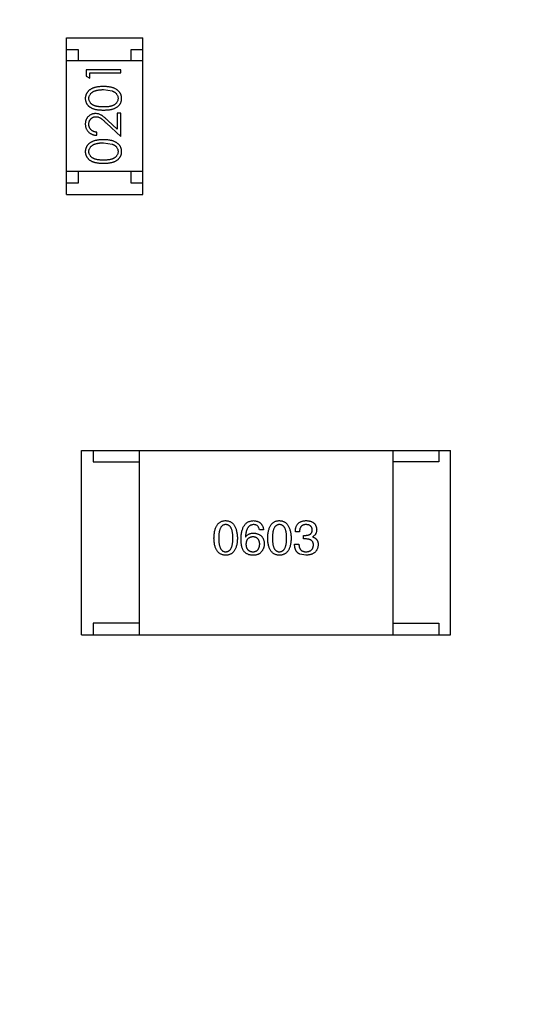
# Model space of a CAD drawing. Header units: millimetres. Extents: x -21 to 173, y -170 to -77.
# Tile 39 of 95: x 137.76 to 139.94, y -151.09 to -146.81. Entities that reach past the tile are written whole.
import ezdxf

# ---------------------------------------------------------------- set-up
doc = ezdxf.new("R2010")
doc.units = ezdxf.units.MM
doc.header["$LTSCALE"] = 1.21
doc.header["$MEASUREMENT"] = 0
doc.header["$PDMODE"] = 3
doc.header["$PDSIZE"] = 0.3125
doc.layers.get('0').update_dxf_attribs({"linetype": 'CONTINUOUS'})
doc.layers.get('DEFPOINTS').update_dxf_attribs({"linetype": 'CONTINUOUS'})
doc.layers.add('Dim', color=3, linetype='CONTINUOUS', lineweight=25)
doc.styles.get("Standard").update_dxf_attribs({"font": 'txt', "width": 0.8})
doc.dimstyles.get("Standard").update_dxf_attribs({"dimtxt": 0.15625, "dimasz": 0.1875, "dimexe": 0.125, "dimexo": 0.0625, "dimgap": 0.09, "dimtad": 0, "dimtih": 1, "dimtoh": 1, "dimzin": 4, "dimdsep": 46, "dimtxsty": 'STANDARD', "dimblk": '_FILLED', "dimblk1": '_FILLED', "dimblk2": '_FILLED', "dimcen": 0.09, "dimazin": 1, "dimtp": 0.01, "dimtm": 0.01, "dimtfac": 1, "dimtofl": 0, "dimtmove": 0, "dimatfit": 3, "dimldrblk": '_FILLED', "dimfxl": 1, "dimtolj": 1, "dimtzin": 4, "dimarcsym": 0})

# ---------------------------------------------------------------- blocks, each defined once
blk = doc.blocks.new('_FILLED')
at = {"color": 0, "linetype": 'ByBlock'}
blk.add_solid([(0, 0), (-1, 0.1667), (-1, -0.1667)], dxfattribs=at)
blk = doc.blocks.new('*D65')
at = {"layer": 'DEFPOINTS', "color": 0}
for p in [(105.5298, -92.6324), (171.1468, -92.6324), (151.3452, -159.3324)]:
    blk.add_point(p, dxfattribs=at)
at = {"layer": 'Dim', "color": 0, "lineweight": -2}
for p, q in [((105.5923, -92.6324), (171.2718, -92.6324)), ((171.1468, -95.1324), (171.1468, -122.059)), ((171.1468, -156.8324), (171.1468, -129.9057)), ((151.4077, -159.3324), (171.2718, -159.3324))]:
    blk.add_line(p, q, dxfattribs=at)
at = {"layer": 'Dim', "color": 0, "lineweight": -2, "xscale": 2.5, "yscale": 2.5, "zscale": 2.5}
for p, rotation in [((171.1468, -92.6324), 90), ((171.1468, -159.3324), 270)]:
    blk.add_blockref('_FILLED', p, dxfattribs=dict(at, rotation=rotation))
at = {"layer": 'Dim', "color": 0, "insert": (171.1468, -125.9824), "char_height": 2.5, "attachment_point": 5, "rotation": 90, "line_spacing_factor": 2.5}
blk.add_mtext('\\A1;66.70', dxfattribs=at)

msp = doc.modelspace()

# ---------------------------------------------------------------- linework, layer by layer
at = {"color": 7, "linetype": 'Continuous'}
for p, q in [((137.9646, -146.8924), (138.2946, -146.8924)), ((137.9646, -147.5724), (137.9646, -146.8924)), ((138.2946, -147.5724), (138.2946, -146.8924)), ((137.9646, -146.9424), (138.0146, -146.9424)), ((138.0146, -146.9424), (138.0146, -146.9924)), ((138.2446, -146.9424), (138.2946, -146.9424)), ((138.2446, -146.9924), (138.2446, -146.9424)), ((138.2946, -146.9924), (137.9646, -146.9924)), ((138.1993, -147.0306), (138.0493, -147.0306)), ((138.0493, -147.0306), (138.0493, -147.0584)), ((138.1993, -147.0441), (138.1993, -147.0306)), ((138.0493, -147.0584), (138.0647, -147.0672)), ((138.0647, -147.0441), (138.1993, -147.0441)), ((138.0647, -147.0672), (138.0647, -147.0441)), ((138.1243, -147.1172), (138.1621, -147.1228)), ((138.1993, -147.2191), (138.184, -147.2191)), ((138.184, -147.2191), (138.184, -147.2889)), ((138.1993, -147.321), (138.1993, -147.2191)), ((138.1373, -147.2628), (138.1993, -147.321)), ((138.184, -147.2889), (138.1439, -147.2514)), ((138.0955, -147.3152), (138.0955, -147.3018)), ((138.1243, -147.3479), (138.1621, -147.3536)), ((138.2946, -147.4724), (137.9646, -147.4724)), ((138.0146, -147.4724), (138.0146, -147.5224)), ((138.2446, -147.5224), (138.2446, -147.4724)), ((138.0146, -147.5224), (137.9646, -147.5224)), ((138.2946, -147.5224), (138.2446, -147.5224)), ((137.9646, -147.5724), (138.2946, -147.5724)), ((138.0297, -148.6822), (139.6297, -148.6822)), ((138.0297, -149.4822), (138.0297, -148.6822)), ((138.0797, -148.6822), (138.0797, -148.7322)), ((138.2797, -148.6822), (138.2797, -149.4822)), ((139.3797, -148.6822), (139.3797, -149.4822)), ((139.5797, -148.6822), (139.5797, -148.7322)), ((139.6297, -149.4822), (139.6297, -148.6822)), ((138.0797, -148.7322), (138.2797, -148.7322)), ((139.5797, -148.7322), (139.3797, -148.7322)), ((138.8189, -149.0264), (138.8008, -149.0264)), ((138.975, -149.0354), (138.957, -149.0354)), ((138.7402, -149.0583), (138.741, -149.0592)), ((138.993, -149.051), (139.0029, -149.051)), ((138.993, -149.0665), (138.993, -149.051)), ((139.002, -149.0665), (138.993, -149.0665)), ((139.0315, -149.0567), (139.0315, -149.0575)), ((138.9537, -149.0895), (138.9725, -149.0895)), ((139.0029, -149.137), (138.9758, -149.1321)), ((138.2797, -149.4322), (138.0797, -149.4322)), ((138.0797, -149.4322), (138.0797, -149.4822)), ((139.3797, -149.4322), (139.5797, -149.4322)), ((139.5797, -149.4322), (139.5797, -149.4822)), ((138.0297, -149.4822), (139.6297, -149.4822))]:
    msp.add_line(p, q, dxfattribs=at)
for points, knots in [([(138.1244, -147.1037), (138.1221, -147.1037), (138.1176, -147.1038), (138.111, -147.1041), (138.1048, -147.1046), (138.099, -147.1054), (138.0935, -147.1063), (138.0884, -147.1075), (138.0836, -147.1089), (138.0792, -147.1105), (138.0751, -147.1123), (138.0713, -147.1142), (138.0677, -147.1163), (138.0644, -147.1186), (138.0614, -147.121), (138.0586, -147.1236), (138.0561, -147.1263), (138.0539, -147.1291), (138.0519, -147.1321), (138.0502, -147.1352), (138.0487, -147.1384), (138.0476, -147.1416), (138.0466, -147.145), (138.046, -147.1484), (138.0456, -147.1519), (138.0455, -147.1543), (138.0455, -147.1555)], [0, 0, 0, 0, 0.065278, 0.127205, 0.186168, 0.241675, 0.294115, 0.343609, 0.390387, 0.434463, 0.476646, 0.517002, 0.555936, 0.593716, 0.630057, 0.665601, 0.700745, 0.734917, 0.768681, 0.802087, 0.834849, 0.867433, 0.900138, 0.932806, 0.966212, 1, 1, 1, 1]), ([(138.0609, -147.155), (138.061, -147.1534), (138.0611, -147.1501), (138.0624, -147.1453), (138.0645, -147.1406), (138.0669, -147.1368), (138.0692, -147.134), (138.0712, -147.1319), (138.0734, -147.13), (138.0759, -147.1282), (138.0786, -147.1265), (138.0815, -147.1249), (138.0847, -147.1235), (138.0881, -147.1222), (138.0918, -147.121), (138.0957, -147.1199), (138.0999, -147.1191), (138.1043, -147.1184), (138.1089, -147.1179), (138.1138, -147.1174), (138.119, -147.1172), (138.1225, -147.1172), (138.1243, -147.1172)], [0, 0, 0, 0, 0.059689, 0.119507, 0.181075, 0.246162, 0.279894, 0.314468, 0.350403, 0.387474, 0.426147, 0.466624, 0.508745, 0.553328, 0.600058, 0.649177, 0.700552, 0.754894, 0.811825, 0.871514, 0.934319, 1, 1, 1, 1]), ([(138.2032, -147.1555), (138.2032, -147.1543), (138.2031, -147.1519), (138.2027, -147.1484), (138.202, -147.145), (138.2011, -147.1416), (138.1999, -147.1384), (138.1985, -147.1352), (138.1967, -147.1321), (138.1947, -147.129), (138.1925, -147.1262), (138.1899, -147.1234), (138.1872, -147.1208), (138.1841, -147.1184), (138.1808, -147.1162), (138.1772, -147.1141), (138.1734, -147.1122), (138.1694, -147.1104), (138.165, -147.1088), (138.1602, -147.1075), (138.1551, -147.1063), (138.1497, -147.1053), (138.1439, -147.1046), (138.1377, -147.1041), (138.1312, -147.1038), (138.1267, -147.1037), (138.1244, -147.1037)], [0, 0, 0, 0, 0.033824, 0.067298, 0.10028, 0.133019, 0.165736, 0.198792, 0.232372, 0.266409, 0.301016, 0.336196, 0.371972, 0.408574, 0.446394, 0.485225, 0.525372, 0.567224, 0.611081, 0.65775, 0.70702, 0.759235, 0.814484, 0.873227, 0.934937, 1, 1, 1, 1]), ([(138.0455, -147.1555), (138.0455, -147.1567), (138.0456, -147.159), (138.046, -147.1624), (138.0466, -147.1658), (138.0476, -147.1691), (138.0487, -147.1723), (138.0502, -147.1754), (138.0519, -147.1785), (138.0538, -147.1814), (138.0561, -147.1842), (138.0585, -147.1869), (138.0612, -147.1894), (138.0642, -147.1917), (138.0674, -147.1938), (138.0708, -147.1959), (138.0745, -147.1977), (138.0785, -147.1994), (138.0828, -147.2008), (138.0875, -147.2021), (138.0926, -147.2032), (138.0982, -147.2041), (138.1041, -147.2048), (138.1105, -147.2053), (138.1173, -147.2056), (138.122, -147.2056), (138.1244, -147.2056)], [0, 0, 0, 0, 0.033742, 0.066533, 0.099153, 0.13154, 0.164087, 0.196563, 0.229707, 0.263315, 0.297504, 0.331686, 0.366482, 0.4021, 0.438958, 0.476748, 0.515985, 0.556589, 0.599519, 0.645765, 0.695487, 0.748721, 0.805687, 0.866754, 0.931405, 1, 1, 1, 1]), ([(138.1243, -147.1922), (138.1223, -147.1922), (138.1184, -147.1922), (138.1128, -147.1919), (138.1075, -147.1916), (138.1026, -147.191), (138.098, -147.1904), (138.0939, -147.1896), (138.0902, -147.1887), (138.0867, -147.1876), (138.0836, -147.1864), (138.0807, -147.185), (138.078, -147.1835), (138.0755, -147.1819), (138.0732, -147.1801), (138.0711, -147.1782), (138.0691, -147.1762), (138.0669, -147.1734), (138.0645, -147.1696), (138.0624, -147.1649), (138.0611, -147.16), (138.061, -147.1567), (138.0609, -147.155)], [0, 0, 0, 0, 0.073302, 0.142286, 0.206253, 0.266017, 0.321612, 0.372532, 0.419497, 0.462398, 0.502825, 0.541489, 0.579034, 0.615143, 0.650298, 0.684912, 0.718701, 0.752189, 0.817245, 0.879117, 0.939613, 1, 1, 1, 1]), ([(138.1878, -147.155), (138.1877, -147.1567), (138.1876, -147.16), (138.1863, -147.1649), (138.1842, -147.1696), (138.1818, -147.1734), (138.1795, -147.1762), (138.1776, -147.1783), (138.1754, -147.1802), (138.1731, -147.1819), (138.1706, -147.1836), (138.1679, -147.185), (138.165, -147.1864), (138.1619, -147.1876), (138.1585, -147.1887), (138.1547, -147.1896), (138.1506, -147.1904), (138.1461, -147.1911), (138.1412, -147.1915), (138.1359, -147.1919), (138.1302, -147.1922), (138.1263, -147.1922), (138.1243, -147.1922)], [0, 0, 0, 0, 0.060034, 0.120278, 0.182348, 0.247919, 0.281641, 0.315701, 0.350322, 0.385703, 0.421819, 0.459196, 0.497866, 0.538301, 0.58121, 0.628183, 0.679403, 0.734699, 0.794074, 0.858416, 0.927049, 1, 1, 1, 1]), ([(138.1244, -147.2056), (138.1268, -147.2056), (138.1314, -147.2056), (138.1382, -147.2053), (138.1445, -147.2048), (138.1505, -147.2041), (138.156, -147.2032), (138.1612, -147.2021), (138.1659, -147.2008), (138.1702, -147.1993), (138.1742, -147.1976), (138.1779, -147.1957), (138.1814, -147.1937), (138.1846, -147.1915), (138.1876, -147.1892), (138.1903, -147.1868), (138.1928, -147.1841), (138.195, -147.1813), (138.1969, -147.1784), (138.1986, -147.1754), (138.2, -147.1723), (138.2011, -147.1691), (138.2021, -147.1658), (138.2027, -147.1624), (138.2031, -147.159), (138.2032, -147.1567), (138.2032, -147.1555)], [0, 0, 0, 0, 0.068113, 0.132564, 0.193427, 0.250218, 0.303569, 0.353576, 0.400235, 0.443586, 0.484619, 0.524292, 0.56238, 0.599049, 0.63494, 0.669782, 0.704009, 0.737842, 0.771098, 0.803896, 0.836415, 0.868639, 0.900715, 0.933378, 0.966213, 1, 1, 1, 1]), ([(138.1621, -147.1228), (138.1631, -147.1232), (138.1651, -147.124), (138.1681, -147.1253), (138.1708, -147.1268), (138.1733, -147.1284), (138.1756, -147.1301), (138.1778, -147.132), (138.1797, -147.134), (138.1819, -147.1368), (138.1843, -147.1405), (138.1863, -147.1452), (138.1876, -147.15), (138.1877, -147.1534), (138.1878, -147.155)], [0, 0, 0, 0, 0.075949, 0.148549, 0.218996, 0.286119, 0.351826, 0.416074, 0.478265, 0.540325, 0.660405, 0.774606, 0.887187, 1, 1, 1, 1]), ([(138.0901, -147.221), (138.0886, -147.2211), (138.0857, -147.2211), (138.0814, -147.2217), (138.0772, -147.2227), (138.0732, -147.2241), (138.0694, -147.2259), (138.0657, -147.228), (138.0621, -147.2306), (138.0587, -147.2335), (138.0556, -147.2367), (138.0529, -147.2403), (138.0506, -147.244), (138.0487, -147.248), (138.0473, -147.2522), (138.0463, -147.2567), (138.0456, -147.2614), (138.0455, -147.2647), (138.0455, -147.2663)], [0, 0, 0, 0, 0.06271, 0.123347, 0.183401, 0.242828, 0.302097, 0.36242, 0.423725, 0.487032, 0.550491, 0.612709, 0.674265, 0.73617, 0.799211, 0.863483, 0.930525, 1, 1, 1, 1]), ([(138.0609, -147.267), (138.0609, -147.2659), (138.061, -147.2637), (138.0614, -147.2605), (138.0621, -147.2574), (138.0631, -147.2544), (138.0643, -147.2516), (138.0659, -147.2488), (138.0677, -147.2463), (138.0698, -147.2439), (138.0721, -147.2417), (138.0745, -147.2398), (138.077, -147.2381), (138.0797, -147.2368), (138.0824, -147.2357), (138.0853, -147.235), (138.0882, -147.2346), (138.0903, -147.2345), (138.0913, -147.2345)], [0, 0, 0, 0, 0.068027, 0.133505, 0.19695, 0.26027, 0.322741, 0.384982, 0.448465, 0.513424, 0.578224, 0.640011, 0.700094, 0.760067, 0.819012, 0.877878, 0.938035, 1, 1, 1, 1]), ([(138.1439, -147.2514), (138.1424, -147.2499), (138.1394, -147.2472), (138.135, -147.2432), (138.1309, -147.2396), (138.127, -147.2365), (138.1234, -147.2336), (138.12, -147.2311), (138.1169, -147.229), (138.113, -147.2267), (138.1083, -147.2244), (138.1024, -147.2225), (138.0963, -147.2212), (138.0922, -147.2211), (138.0901, -147.221)], [0, 0, 0, 0, 0.09953, 0.192079, 0.277712, 0.357454, 0.429648, 0.495771, 0.555538, 0.608657, 0.707578, 0.804328, 0.901298, 1, 1, 1, 1]), ([(138.0913, -147.2345), (138.0929, -147.2345), (138.0962, -147.2347), (138.1009, -147.2357), (138.1056, -147.2374), (138.1094, -147.2394), (138.1125, -147.2414), (138.1152, -147.2433), (138.1181, -147.2457), (138.1214, -147.2483), (138.125, -147.2514), (138.1288, -147.2549), (138.1329, -147.2587), (138.1358, -147.2614), (138.1373, -147.2628)], [0, 0, 0, 0, 0.088014, 0.174976, 0.2638, 0.355443, 0.406413, 0.465519, 0.533076, 0.609353, 0.693899, 0.787171, 0.889197, 1, 1, 1, 1]), ([(138.0455, -147.2663), (138.0455, -147.268), (138.0456, -147.2713), (138.0463, -147.2761), (138.0474, -147.2807), (138.0489, -147.2852), (138.0509, -147.2894), (138.0534, -147.2934), (138.0562, -147.2972), (138.0595, -147.3008), (138.0631, -147.3041), (138.067, -147.3069), (138.0712, -147.3094), (138.0756, -147.3114), (138.0802, -147.313), (138.0851, -147.3142), (138.0902, -147.315), (138.0937, -147.3152), (138.0955, -147.3152)], [0, 0, 0, 0, 0.06445, 0.126725, 0.187421, 0.247417, 0.306749, 0.366595, 0.427749, 0.490235, 0.553031, 0.614805, 0.676505, 0.738096, 0.801021, 0.864897, 0.931209, 1, 1, 1, 1]), ([(138.0955, -147.3018), (138.0942, -147.3017), (138.0916, -147.3014), (138.0878, -147.3007), (138.0842, -147.2997), (138.0809, -147.2985), (138.0778, -147.297), (138.075, -147.2952), (138.0723, -147.2932), (138.07, -147.291), (138.0678, -147.2885), (138.0659, -147.2859), (138.0644, -147.2831), (138.0631, -147.2802), (138.0621, -147.2771), (138.0614, -147.2739), (138.061, -147.2705), (138.0609, -147.2682), (138.0609, -147.267)], [0, 0, 0, 0, 0.073648, 0.143686, 0.210962, 0.275557, 0.338064, 0.399311, 0.4594, 0.51934, 0.579024, 0.637809, 0.695959, 0.754122, 0.813113, 0.873453, 0.935561, 1, 1, 1, 1]), ([(138.1244, -147.3345), (138.1221, -147.3345), (138.1176, -147.3346), (138.111, -147.3348), (138.1048, -147.3354), (138.099, -147.3361), (138.0935, -147.3371), (138.0884, -147.3382), (138.0836, -147.3397), (138.0792, -147.3412), (138.0751, -147.3431), (138.0713, -147.345), (138.0677, -147.3471), (138.0644, -147.3493), (138.0614, -147.3518), (138.0586, -147.3543), (138.0561, -147.357), (138.0539, -147.3599), (138.0519, -147.3629), (138.0502, -147.366), (138.0487, -147.3692), (138.0476, -147.3724), (138.0466, -147.3757), (138.046, -147.3792), (138.0456, -147.3827), (138.0455, -147.3851), (138.0455, -147.3862)], [0, 0, 0, 0, 0.065278, 0.127205, 0.186168, 0.241675, 0.294115, 0.343609, 0.390387, 0.434463, 0.476646, 0.517002, 0.555936, 0.593716, 0.630057, 0.665601, 0.700745, 0.734917, 0.768681, 0.802087, 0.834849, 0.867433, 0.900138, 0.932806, 0.966212, 1, 1, 1, 1]), ([(138.2032, -147.3862), (138.2032, -147.3851), (138.2031, -147.3827), (138.2027, -147.3792), (138.202, -147.3757), (138.2011, -147.3724), (138.1999, -147.3691), (138.1985, -147.3659), (138.1967, -147.3628), (138.1947, -147.3598), (138.1925, -147.3569), (138.1899, -147.3542), (138.1872, -147.3516), (138.1841, -147.3492), (138.1808, -147.3469), (138.1772, -147.3449), (138.1734, -147.3429), (138.1694, -147.3412), (138.165, -147.3395), (138.1602, -147.3382), (138.1551, -147.337), (138.1497, -147.3361), (138.1439, -147.3354), (138.1377, -147.3348), (138.1312, -147.3346), (138.1267, -147.3345), (138.1244, -147.3345)], [0, 0, 0, 0, 0.033824, 0.067298, 0.10028, 0.133019, 0.165736, 0.198792, 0.232372, 0.266409, 0.301016, 0.336196, 0.371972, 0.408574, 0.446394, 0.485225, 0.525372, 0.567224, 0.611081, 0.65775, 0.70702, 0.759235, 0.814484, 0.873227, 0.934937, 1, 1, 1, 1]), ([(138.0609, -147.3858), (138.061, -147.3842), (138.0611, -147.3809), (138.0624, -147.376), (138.0645, -147.3714), (138.0669, -147.3676), (138.0692, -147.3647), (138.0712, -147.3627), (138.0734, -147.3607), (138.0759, -147.3589), (138.0786, -147.3573), (138.0815, -147.3557), (138.0847, -147.3542), (138.0881, -147.3529), (138.0918, -147.3518), (138.0957, -147.3507), (138.0999, -147.3499), (138.1043, -147.3491), (138.1089, -147.3486), (138.1138, -147.3482), (138.119, -147.348), (138.1225, -147.348), (138.1243, -147.3479)], [0, 0, 0, 0, 0.059689, 0.119507, 0.181075, 0.246162, 0.279894, 0.314468, 0.350403, 0.387474, 0.426147, 0.466624, 0.508745, 0.553328, 0.600058, 0.649177, 0.700552, 0.754894, 0.811825, 0.871514, 0.934319, 1, 1, 1, 1]), ([(138.1621, -147.3536), (138.1631, -147.354), (138.1651, -147.3548), (138.1681, -147.3561), (138.1708, -147.3576), (138.1733, -147.3592), (138.1756, -147.3609), (138.1778, -147.3628), (138.1797, -147.3648), (138.1819, -147.3676), (138.1843, -147.3713), (138.1863, -147.376), (138.1876, -147.3808), (138.1877, -147.3841), (138.1878, -147.3858)], [0, 0, 0, 0, 0.075949, 0.148549, 0.218996, 0.286119, 0.351826, 0.416074, 0.478265, 0.540325, 0.660405, 0.774606, 0.887187, 1, 1, 1, 1]), ([(138.0455, -147.3862), (138.0455, -147.3874), (138.0456, -147.3898), (138.046, -147.3932), (138.0466, -147.3966), (138.0476, -147.3999), (138.0487, -147.4031), (138.0502, -147.4062), (138.0519, -147.4092), (138.0538, -147.4122), (138.0561, -147.415), (138.0585, -147.4177), (138.0612, -147.4201), (138.0642, -147.4225), (138.0674, -147.4246), (138.0708, -147.4266), (138.0745, -147.4285), (138.0785, -147.4301), (138.0828, -147.4316), (138.0875, -147.4329), (138.0926, -147.434), (138.0982, -147.4349), (138.1041, -147.4355), (138.1105, -147.4361), (138.1173, -147.4364), (138.122, -147.4364), (138.1244, -147.4364)], [0, 0, 0, 0, 0.033742, 0.066533, 0.099153, 0.13154, 0.164087, 0.196563, 0.229707, 0.263315, 0.297504, 0.331686, 0.366482, 0.4021, 0.438958, 0.476748, 0.515985, 0.556589, 0.599519, 0.645765, 0.695487, 0.748721, 0.805687, 0.866754, 0.931405, 1, 1, 1, 1]), ([(138.1243, -147.4229), (138.1223, -147.4229), (138.1184, -147.4229), (138.1128, -147.4227), (138.1075, -147.4223), (138.1026, -147.4218), (138.098, -147.4212), (138.0939, -147.4204), (138.0902, -147.4195), (138.0867, -147.4184), (138.0836, -147.4171), (138.0807, -147.4158), (138.078, -147.4143), (138.0755, -147.4126), (138.0732, -147.4109), (138.0711, -147.409), (138.0691, -147.407), (138.0669, -147.4041), (138.0645, -147.4004), (138.0624, -147.3957), (138.0611, -147.3908), (138.061, -147.3875), (138.0609, -147.3858)], [0, 0, 0, 0, 0.073302, 0.142286, 0.206253, 0.266017, 0.321612, 0.372532, 0.419497, 0.462398, 0.502825, 0.541489, 0.579034, 0.615143, 0.650298, 0.684912, 0.718701, 0.752189, 0.817245, 0.879117, 0.939613, 1, 1, 1, 1]), ([(138.1878, -147.3858), (138.1877, -147.3874), (138.1876, -147.3908), (138.1863, -147.3956), (138.1842, -147.4004), (138.1818, -147.4041), (138.1795, -147.407), (138.1776, -147.409), (138.1754, -147.4109), (138.1731, -147.4127), (138.1706, -147.4143), (138.1679, -147.4158), (138.165, -147.4172), (138.1619, -147.4184), (138.1585, -147.4195), (138.1547, -147.4204), (138.1506, -147.4212), (138.1461, -147.4219), (138.1412, -147.4223), (138.1359, -147.4227), (138.1302, -147.4229), (138.1263, -147.4229), (138.1243, -147.4229)], [0, 0, 0, 0, 0.060034, 0.120278, 0.182348, 0.247919, 0.281641, 0.315701, 0.350322, 0.385703, 0.421819, 0.459196, 0.497866, 0.538301, 0.58121, 0.628183, 0.679403, 0.734699, 0.794074, 0.858416, 0.927049, 1, 1, 1, 1]), ([(138.1244, -147.4364), (138.1268, -147.4364), (138.1314, -147.4364), (138.1382, -147.436), (138.1445, -147.4356), (138.1505, -147.4348), (138.156, -147.4339), (138.1612, -147.4329), (138.1659, -147.4315), (138.1702, -147.43), (138.1742, -147.4283), (138.1779, -147.4265), (138.1814, -147.4245), (138.1846, -147.4223), (138.1876, -147.42), (138.1903, -147.4175), (138.1928, -147.4149), (138.195, -147.4121), (138.1969, -147.4091), (138.1986, -147.4061), (138.2, -147.403), (138.2011, -147.3998), (138.2021, -147.3966), (138.2027, -147.3932), (138.2031, -147.3898), (138.2032, -147.3874), (138.2032, -147.3862)], [0, 0, 0, 0, 0.068113, 0.132564, 0.193427, 0.250218, 0.303569, 0.353576, 0.400235, 0.443586, 0.484619, 0.524292, 0.56238, 0.599049, 0.63494, 0.669782, 0.704009, 0.737842, 0.771098, 0.803896, 0.836415, 0.868639, 0.900715, 0.933378, 0.966213, 1, 1, 1, 1]), ([(138.6039, -149.0633), (138.604, -149.0602), (138.6042, -149.0543), (138.605, -149.0457), (138.6061, -149.0378), (138.6076, -149.0304), (138.6095, -149.0235), (138.6117, -149.0173), (138.6143, -149.0116), (138.6173, -149.0065), (138.6207, -149.002), (138.6245, -148.9981), (138.6286, -148.9947), (138.6331, -148.992), (138.638, -148.9899), (138.6433, -148.9883), (138.6489, -148.9873), (138.6528, -148.9871), (138.6548, -148.987)], [0, 0, 0, 0, 0.088823, 0.172287, 0.250296, 0.323438, 0.392244, 0.456221, 0.516635, 0.573871, 0.628, 0.680335, 0.731489, 0.782557, 0.834044, 0.886738, 0.942089, 1, 1, 1, 1]), ([(138.6548, -148.987), (138.6567, -148.9871), (138.6606, -148.9874), (138.6661, -148.9885), (138.6713, -148.9901), (138.6761, -148.9923), (138.6806, -148.9951), (138.6847, -148.9984), (138.6884, -149.0024), (138.6918, -149.0069), (138.6948, -149.012), (138.6974, -149.0177), (138.6997, -149.0239), (138.7016, -149.0307), (138.7031, -149.038), (138.7043, -149.0459), (138.7052, -149.0544), (138.7055, -149.0602), (138.7056, -149.0633)], [0, 0, 0, 0, 0.057415, 0.112361, 0.16496, 0.216437, 0.267441, 0.318839, 0.371478, 0.426325, 0.483626, 0.544235, 0.608673, 0.677374, 0.750405, 0.828394, 0.911525, 1, 1, 1, 1]), ([(138.7213, -149.0665), (138.7214, -149.0634), (138.7216, -149.0573), (138.7225, -149.0484), (138.7236, -149.0402), (138.7252, -149.0325), (138.7272, -149.0254), (138.7296, -149.0189), (138.7324, -149.013), (138.7356, -149.0078), (138.7391, -149.003), (138.7431, -148.9989), (138.7475, -148.9954), (138.7524, -148.9925), (138.7576, -148.9902), (138.7632, -148.9885), (138.7692, -148.9874), (138.7733, -148.9872), (138.7754, -148.987)], [0, 0, 0, 0, 0.087517, 0.169686, 0.246944, 0.319347, 0.387088, 0.450961, 0.511075, 0.567974, 0.622351, 0.675039, 0.726853, 0.778688, 0.83093, 0.884738, 0.941043, 1, 1, 1, 1]), ([(138.7754, -148.987), (138.777, -148.9872), (138.7801, -148.9874), (138.7847, -148.9881), (138.7889, -148.9891), (138.7929, -148.9903), (138.7966, -148.9918), (138.8, -148.9936), (138.8031, -148.9957), (138.806, -148.998), (138.8086, -149.0006), (138.8109, -149.0035), (138.8129, -149.0067), (138.8147, -149.0101), (138.8162, -149.0138), (138.8174, -149.0177), (138.8183, -149.022), (138.8187, -149.0249), (138.8189, -149.0264)], [0, 0, 0, 0, 0.073784, 0.144317, 0.211047, 0.274818, 0.336501, 0.395724, 0.453465, 0.510016, 0.566585, 0.622844, 0.680328, 0.739335, 0.800408, 0.863904, 0.93053, 1, 1, 1, 1]), ([(138.8371, -149.0633), (138.8372, -149.0602), (138.8374, -149.0543), (138.8382, -149.0457), (138.8393, -149.0378), (138.8408, -149.0304), (138.8426, -149.0235), (138.8449, -149.0173), (138.8475, -149.0116), (138.8505, -149.0065), (138.8538, -149.002), (138.8576, -148.9981), (138.8617, -148.9947), (138.8663, -148.992), (138.8712, -148.9899), (138.8764, -148.9883), (138.882, -148.9873), (138.8859, -148.9871), (138.8879, -148.987)], [0, 0, 0, 0, 0.088823, 0.172287, 0.250296, 0.323438, 0.392244, 0.456221, 0.516635, 0.573871, 0.628, 0.680335, 0.731489, 0.782557, 0.834044, 0.886738, 0.942089, 1, 1, 1, 1]), ([(138.8879, -148.987), (138.8899, -148.9871), (138.8937, -148.9874), (138.8993, -148.9885), (138.9044, -148.9901), (138.9093, -148.9923), (138.9137, -148.9951), (138.9178, -148.9984), (138.9216, -149.0024), (138.9249, -149.0069), (138.9279, -149.012), (138.9306, -149.0177), (138.9329, -149.0239), (138.9348, -149.0307), (138.9363, -149.038), (138.9375, -149.0459), (138.9383, -149.0544), (138.9386, -149.0602), (138.9387, -149.0633)], [0, 0, 0, 0, 0.057415, 0.112361, 0.16496, 0.216437, 0.267441, 0.318839, 0.371478, 0.426325, 0.483626, 0.544235, 0.608673, 0.677374, 0.750405, 0.828394, 0.911525, 1, 1, 1, 1]), ([(138.957, -149.0354), (138.957, -149.0335), (138.9571, -149.0297), (138.9578, -149.0243), (138.9588, -149.0193), (138.9601, -149.0146), (138.9619, -149.0103), (138.9639, -149.0063), (138.9664, -149.0027), (138.9692, -148.9995), (138.9724, -148.9966), (138.9759, -148.9941), (138.9798, -148.992), (138.9841, -148.9903), (138.9886, -148.9889), (138.9936, -148.9879), (138.9989, -148.9872), (139.0026, -148.9871), (139.0045, -148.987)], [0, 0, 0, 0, 0.074804, 0.144899, 0.211458, 0.274554, 0.334363, 0.392059, 0.448123, 0.503024, 0.558154, 0.613471, 0.670844, 0.729926, 0.792003, 0.857405, 0.926768, 1, 1, 1, 1]), ([(139.0045, -148.987), (139.0062, -148.9871), (139.0096, -148.9873), (139.0144, -148.988), (139.019, -148.9888), (139.0232, -148.99), (139.0272, -148.9914), (139.0308, -148.9931), (139.0341, -148.9951), (139.0371, -148.9974), (139.0398, -149), (139.0421, -149.0028), (139.0442, -149.0059), (139.0459, -149.0093), (139.0473, -149.013), (139.0484, -149.0169), (139.0492, -149.0211), (139.0494, -149.0241), (139.0496, -149.0256)], [0, 0, 0, 0, 0.077845, 0.151584, 0.221397, 0.287366, 0.350104, 0.410398, 0.467998, 0.524388, 0.579979, 0.635152, 0.690917, 0.747936, 0.806661, 0.867861, 0.932479, 1, 1, 1, 1]), ([(138.6548, -149.0042), (138.6535, -149.0043), (138.6511, -149.0044), (138.6477, -149.0051), (138.6444, -149.0062), (138.6414, -149.0079), (138.6387, -149.01), (138.6362, -149.0125), (138.6339, -149.0156), (138.6319, -149.0191), (138.6301, -149.023), (138.6286, -149.0274), (138.6274, -149.0323), (138.6262, -149.0376), (138.6254, -149.0433), (138.6249, -149.0496), (138.6245, -149.0563), (138.6245, -149.0609), (138.6244, -149.0633)], [0, 0, 0, 0, 0.049764, 0.097007, 0.143217, 0.188577, 0.235116, 0.282997, 0.333719, 0.387776, 0.445989, 0.508679, 0.576563, 0.649481, 0.728235, 0.812722, 0.903548, 1, 1, 1, 1]), ([(138.6859, -149.0633), (138.6859, -149.0609), (138.6858, -149.0563), (138.6855, -149.0496), (138.6849, -149.0433), (138.684, -149.0376), (138.683, -149.0322), (138.6816, -149.0274), (138.6801, -149.023), (138.6783, -149.019), (138.6761, -149.0156), (138.6739, -149.0125), (138.6713, -149.01), (138.6685, -149.0078), (138.6654, -149.0062), (138.662, -149.0051), (138.6585, -149.0044), (138.656, -149.0043), (138.6548, -149.0042)], [0, 0, 0, 0, 0.095719, 0.185854, 0.269738, 0.347952, 0.420315, 0.487894, 0.550245, 0.608186, 0.662454, 0.713283, 0.761375, 0.808209, 0.854301, 0.901312, 0.949396, 1, 1, 1, 1]), ([(138.7754, -149.0042), (138.7741, -149.0043), (138.7716, -149.0045), (138.7679, -149.0054), (138.7644, -149.0065), (138.7612, -149.0082), (138.7582, -149.0102), (138.7554, -149.0126), (138.7529, -149.0154), (138.7505, -149.0186), (138.7484, -149.0222), (138.7466, -149.0262), (138.745, -149.0306), (138.7435, -149.0354), (138.7424, -149.0406), (138.7414, -149.0461), (138.7406, -149.0521), (138.7403, -149.0562), (138.7402, -149.0583)], [0, 0, 0, 0, 0.054741, 0.107075, 0.158339, 0.208382, 0.258772, 0.310045, 0.362765, 0.417822, 0.475982, 0.537466, 0.602901, 0.673037, 0.747247, 0.826291, 0.910782, 1, 1, 1, 1]), ([(138.741, -149.0592), (138.7419, -149.0577), (138.7436, -149.0549), (138.7467, -149.0512), (138.7504, -149.0481), (138.7545, -149.0455), (138.7591, -149.0436), (138.7641, -149.0421), (138.7696, -149.0413), (138.7735, -149.0412), (138.7754, -149.0411)], [0, 0, 0, 0, 0.122276, 0.239997, 0.35611, 0.473903, 0.59404, 0.720428, 0.855383, 1, 1, 1, 1]), ([(138.8008, -149.0264), (138.8005, -149.0246), (138.7997, -149.0213), (138.7979, -149.0167), (138.7955, -149.0129), (138.7926, -149.0097), (138.789, -149.0072), (138.785, -149.0055), (138.7804, -149.0044), (138.7771, -149.0043), (138.7754, -149.0042)], [0, 0, 0, 0, 0.1439, 0.274233, 0.394478, 0.509388, 0.621911, 0.738504, 0.863414, 1, 1, 1, 1]), ([(138.7754, -149.0411), (138.7773, -149.0413), (138.7808, -149.0416), (138.786, -149.0425), (138.7908, -149.0437), (138.7952, -149.0452), (138.7993, -149.047), (138.8032, -149.0491), (138.8066, -149.0516), (138.8097, -149.0544), (138.8125, -149.0575), (138.8149, -149.0609), (138.817, -149.0646), (138.8187, -149.0687), (138.8201, -149.073), (138.8211, -149.0777), (138.8219, -149.0827), (138.8221, -149.0861), (138.8222, -149.0878)], [0, 0, 0, 0, 0.074228, 0.144548, 0.211288, 0.274576, 0.335162, 0.393915, 0.450599, 0.506657, 0.562409, 0.618617, 0.676096, 0.735061, 0.79654, 0.860906, 0.928473, 1, 1, 1, 1]), ([(138.8879, -149.0042), (138.8867, -149.0043), (138.8843, -149.0044), (138.8808, -149.0051), (138.8776, -149.0062), (138.8746, -149.0079), (138.8718, -149.01), (138.8693, -149.0125), (138.8671, -149.0156), (138.8651, -149.0191), (138.8633, -149.023), (138.8617, -149.0274), (138.8605, -149.0323), (138.8594, -149.0376), (138.8586, -149.0433), (138.858, -149.0496), (138.8577, -149.0563), (138.8576, -149.0609), (138.8576, -149.0633)], [0, 0, 0, 0, 0.049764, 0.097007, 0.143217, 0.188577, 0.235116, 0.282997, 0.333719, 0.387776, 0.445989, 0.508679, 0.576563, 0.649481, 0.728235, 0.812722, 0.903548, 1, 1, 1, 1]), ([(138.9191, -149.0633), (138.919, -149.0609), (138.919, -149.0563), (138.9186, -149.0496), (138.918, -149.0433), (138.9172, -149.0376), (138.9161, -149.0322), (138.9148, -149.0274), (138.9132, -149.023), (138.9114, -149.019), (138.9093, -149.0156), (138.907, -149.0125), (138.9044, -149.01), (138.9016, -149.0078), (138.8985, -149.0062), (138.8952, -149.0051), (138.8916, -149.0044), (138.8892, -149.0043), (138.8879, -149.0042)], [0, 0, 0, 0, 0.095719, 0.185854, 0.269738, 0.347952, 0.420315, 0.487894, 0.550245, 0.608186, 0.662454, 0.713283, 0.761375, 0.808209, 0.854301, 0.901312, 0.949396, 1, 1, 1, 1]), ([(139.0037, -149.0042), (139.0025, -149.0043), (139.0004, -149.0043), (138.9972, -149.0047), (138.9942, -149.0053), (138.9915, -149.0061), (138.9889, -149.0072), (138.9866, -149.0086), (138.9844, -149.0101), (138.9825, -149.012), (138.9808, -149.0141), (138.9794, -149.0164), (138.9781, -149.019), (138.977, -149.0218), (138.9762, -149.0249), (138.9756, -149.0282), (138.9751, -149.0317), (138.975, -149.0341), (138.975, -149.0354)], [0, 0, 0, 0, 0.069877, 0.136363, 0.198671, 0.257968, 0.315462, 0.370709, 0.425568, 0.479847, 0.535753, 0.592303, 0.651386, 0.713311, 0.778642, 0.84836, 0.921866, 1, 1, 1, 1]), ([(139.0029, -149.051), (139.0039, -149.0509), (139.0061, -149.0508), (139.0092, -149.0505), (139.012, -149.0499), (139.0147, -149.0492), (139.0172, -149.0483), (139.0194, -149.0473), (139.0215, -149.0461), (139.0234, -149.0447), (139.025, -149.0431), (139.0264, -149.0413), (139.0277, -149.0394), (139.0287, -149.0373), (139.0296, -149.035), (139.0302, -149.0326), (139.0306, -149.0299), (139.0307, -149.0281), (139.0307, -149.0272)], [0, 0, 0, 0, 0.079415, 0.154091, 0.22508, 0.29186, 0.355026, 0.415127, 0.472418, 0.528511, 0.583551, 0.638361, 0.693547, 0.750023, 0.807857, 0.868401, 0.932259, 1, 1, 1, 1]), ([(139.0307, -149.0272), (139.0306, -149.0263), (139.0305, -149.0246), (139.03, -149.022), (139.0293, -149.0197), (139.0285, -149.0175), (139.0274, -149.0154), (139.0262, -149.0136), (139.0248, -149.0119), (139.0232, -149.0103), (139.0214, -149.009), (139.0194, -149.0078), (139.0172, -149.0068), (139.0149, -149.0059), (139.0123, -149.0053), (139.0096, -149.0048), (139.0067, -149.0044), (139.0047, -149.0043), (139.0037, -149.0042)], [0, 0, 0, 0, 0.067655, 0.132224, 0.194132, 0.253145, 0.309858, 0.366002, 0.421361, 0.47702, 0.532632, 0.590536, 0.65067, 0.713258, 0.779588, 0.848803, 0.921949, 1, 1, 1, 1]), ([(139.0496, -149.0256), (139.0495, -149.0274), (139.0494, -149.0309), (139.0486, -149.036), (139.0472, -149.0407), (139.0452, -149.0448), (139.0426, -149.0485), (139.0395, -149.0518), (139.0358, -149.0546), (139.033, -149.056), (139.0315, -149.0567)], [0, 0, 0, 0, 0.143686, 0.277942, 0.40333, 0.521785, 0.638573, 0.755208, 0.874773, 1, 1, 1, 1]), ([(138.6548, -149.137), (138.6528, -149.1369), (138.6489, -149.1368), (138.6433, -149.1358), (138.638, -149.1343), (138.6331, -149.1322), (138.6286, -149.1296), (138.6245, -149.1263), (138.6207, -149.1226), (138.6174, -149.1182), (138.6143, -149.1132), (138.6117, -149.1077), (138.6095, -149.1017), (138.6076, -149.0951), (138.6061, -149.0879), (138.605, -149.0802), (138.6042, -149.0719), (138.604, -149.0662), (138.6039, -149.0633)], [0, 0, 0, 0, 0.059135, 0.115606, 0.169241, 0.221578, 0.273261, 0.324749, 0.377329, 0.431642, 0.488541, 0.548597, 0.612232, 0.680174, 0.752504, 0.829777, 0.912307, 1, 1, 1, 1]), ([(138.6244, -149.0633), (138.6245, -149.0656), (138.6245, -149.0703), (138.6249, -149.0769), (138.6254, -149.0832), (138.6262, -149.089), (138.6273, -149.0943), (138.6286, -149.0991), (138.6301, -149.1035), (138.6319, -149.1075), (138.6339, -149.111), (138.6362, -149.114), (138.6387, -149.1165), (138.6414, -149.1186), (138.6444, -149.1203), (138.6477, -149.1215), (138.6511, -149.1221), (138.6535, -149.1222), (138.6548, -149.1223)], [0, 0, 0, 0, 0.096457, 0.187288, 0.27178, 0.350132, 0.423455, 0.491343, 0.554037, 0.612253, 0.666313, 0.717038, 0.764921, 0.811214, 0.856775, 0.902988, 0.950234, 1, 1, 1, 1]), ([(138.6548, -149.1223), (138.656, -149.1222), (138.6585, -149.122), (138.6621, -149.1213), (138.6654, -149.12), (138.6684, -149.1183), (138.6713, -149.1162), (138.6738, -149.1136), (138.6762, -149.1106), (138.6782, -149.1071), (138.6801, -149.1031), (138.6816, -149.0987), (138.683, -149.0939), (138.684, -149.0886), (138.6849, -149.0829), (138.6855, -149.0768), (138.6858, -149.0702), (138.6859, -149.0656), (138.6859, -149.0633)], [0, 0, 0, 0, 0.050879, 0.099377, 0.146973, 0.193618, 0.240619, 0.289461, 0.34047, 0.395283, 0.453059, 0.515633, 0.582666, 0.655287, 0.732971, 0.815933, 0.905166, 1, 1, 1, 1]), ([(138.7056, -149.0633), (138.7055, -149.0662), (138.7053, -149.0719), (138.7045, -149.0802), (138.7034, -149.0879), (138.7019, -149.0951), (138.7, -149.1017), (138.6978, -149.1077), (138.6952, -149.1132), (138.6922, -149.1182), (138.6888, -149.1225), (138.6851, -149.1263), (138.6809, -149.1296), (138.6764, -149.1322), (138.6715, -149.1343), (138.6663, -149.1358), (138.6606, -149.1368), (138.6568, -149.1369), (138.6548, -149.137)], [0, 0, 0, 0, 0.08769, 0.170218, 0.24749, 0.319818, 0.387758, 0.451391, 0.511445, 0.568185, 0.622681, 0.67526, 0.726746, 0.778428, 0.830764, 0.884397, 0.940866, 1, 1, 1, 1]), ([(138.732, -149.1174), (138.7311, -149.1158), (138.7294, -149.1126), (138.7272, -149.1074), (138.7254, -149.1017), (138.7239, -149.0955), (138.7227, -149.0889), (138.722, -149.0819), (138.7214, -149.0744), (138.7214, -149.0692), (138.7213, -149.0665)], [0, 0, 0, 0, 0.101889, 0.209155, 0.322694, 0.442863, 0.569758, 0.70479, 0.848502, 1, 1, 1, 1]), ([(138.773, -149.0575), (138.7718, -149.0576), (138.7696, -149.0577), (138.7663, -149.0581), (138.7632, -149.0588), (138.7603, -149.0598), (138.7577, -149.0609), (138.7553, -149.0624), (138.753, -149.064), (138.751, -149.0659), (138.7492, -149.068), (138.7476, -149.0704), (138.7463, -149.073), (138.7451, -149.0758), (138.7442, -149.0789), (138.7434, -149.0822), (138.7429, -149.0858), (138.7427, -149.0882), (138.7427, -149.0895)], [0, 0, 0, 0, 0.070453, 0.136523, 0.199866, 0.260392, 0.318446, 0.374657, 0.430182, 0.485556, 0.541071, 0.598396, 0.657208, 0.718642, 0.783247, 0.851631, 0.923928, 1, 1, 1, 1]), ([(138.8025, -149.0887), (138.8024, -149.0874), (138.8022, -149.0851), (138.8017, -149.0816), (138.801, -149.0784), (138.8001, -149.0754), (138.799, -149.0726), (138.7976, -149.0701), (138.7961, -149.0678), (138.7943, -149.0657), (138.7924, -149.0639), (138.7902, -149.0622), (138.7878, -149.0609), (138.7853, -149.0597), (138.7825, -149.0588), (138.7795, -149.0581), (138.7763, -149.0577), (138.7741, -149.0576), (138.773, -149.0575)], [0, 0, 0, 0, 0.076288, 0.14871, 0.216387, 0.281386, 0.342528, 0.402111, 0.4591, 0.514852, 0.569974, 0.625644, 0.682226, 0.740156, 0.800362, 0.863471, 0.930116, 1, 1, 1, 1]), ([(138.8879, -149.137), (138.8859, -149.1369), (138.882, -149.1368), (138.8764, -149.1358), (138.8712, -149.1343), (138.8663, -149.1322), (138.8618, -149.1296), (138.8576, -149.1263), (138.8538, -149.1226), (138.8505, -149.1182), (138.8475, -149.1132), (138.8449, -149.1077), (138.8426, -149.1017), (138.8408, -149.0951), (138.8393, -149.0879), (138.8382, -149.0802), (138.8374, -149.0719), (138.8372, -149.0662), (138.8371, -149.0633)], [0, 0, 0, 0, 0.059135, 0.115606, 0.169241, 0.221578, 0.273261, 0.324749, 0.377329, 0.431642, 0.488541, 0.548597, 0.612232, 0.680174, 0.752504, 0.829777, 0.912307, 1, 1, 1, 1]), ([(138.8576, -149.0633), (138.8576, -149.0656), (138.8577, -149.0703), (138.858, -149.0769), (138.8586, -149.0832), (138.8594, -149.089), (138.8605, -149.0943), (138.8617, -149.0991), (138.8633, -149.1035), (138.8651, -149.1075), (138.8671, -149.111), (138.8693, -149.114), (138.8718, -149.1165), (138.8746, -149.1186), (138.8776, -149.1203), (138.8808, -149.1215), (138.8843, -149.1221), (138.8867, -149.1222), (138.8879, -149.1223)], [0, 0, 0, 0, 0.096457, 0.187288, 0.27178, 0.350132, 0.423455, 0.491343, 0.554037, 0.612253, 0.666313, 0.717038, 0.764921, 0.811214, 0.856775, 0.902988, 0.950234, 1, 1, 1, 1]), ([(138.8879, -149.1223), (138.8892, -149.1222), (138.8916, -149.122), (138.8952, -149.1213), (138.8985, -149.12), (138.9016, -149.1183), (138.9044, -149.1162), (138.907, -149.1136), (138.9093, -149.1106), (138.9114, -149.1071), (138.9132, -149.1031), (138.9148, -149.0987), (138.9161, -149.0939), (138.9172, -149.0886), (138.918, -149.0829), (138.9186, -149.0768), (138.919, -149.0702), (138.919, -149.0656), (138.9191, -149.0633)], [0, 0, 0, 0, 0.050879, 0.099377, 0.146973, 0.193618, 0.240619, 0.289461, 0.34047, 0.395283, 0.453059, 0.515633, 0.582666, 0.655287, 0.732971, 0.815933, 0.905166, 1, 1, 1, 1]), ([(138.9387, -149.0633), (138.9386, -149.0662), (138.9384, -149.0719), (138.9377, -149.0802), (138.9366, -149.0879), (138.9351, -149.0951), (138.9332, -149.1017), (138.9309, -149.1077), (138.9283, -149.1132), (138.9254, -149.1182), (138.922, -149.1225), (138.9182, -149.1263), (138.9141, -149.1296), (138.9096, -149.1322), (138.9047, -149.1343), (138.8994, -149.1358), (138.8938, -149.1368), (138.8899, -149.1369), (138.8879, -149.137)], [0, 0, 0, 0, 0.08769, 0.170218, 0.24749, 0.319818, 0.387758, 0.451391, 0.511445, 0.568185, 0.622681, 0.67526, 0.726746, 0.778428, 0.830764, 0.884397, 0.940866, 1, 1, 1, 1]), ([(139.0356, -149.0936), (139.0356, -149.0925), (139.0356, -149.0904), (139.0352, -149.0873), (139.0345, -149.0844), (139.0336, -149.0818), (139.0324, -149.0793), (139.031, -149.0771), (139.0292, -149.075), (139.0272, -149.0733), (139.025, -149.0717), (139.0225, -149.0703), (139.0197, -149.0691), (139.0167, -149.0682), (139.0134, -149.0674), (139.0098, -149.0669), (139.006, -149.0666), (139.0034, -149.0665), (139.002, -149.0665)], [0, 0, 0, 0, 0.066518, 0.129194, 0.188613, 0.245254, 0.300032, 0.353805, 0.407079, 0.461108, 0.516272, 0.574141, 0.634837, 0.699275, 0.767504, 0.840272, 0.917505, 1, 1, 1, 1]), ([(139.0315, -149.0575), (139.0325, -149.0578), (139.0345, -149.0585), (139.0373, -149.0596), (139.0399, -149.0609), (139.0423, -149.0623), (139.0445, -149.0639), (139.0465, -149.0657), (139.0484, -149.0675), (139.05, -149.0696), (139.0515, -149.0718), (139.0527, -149.0741), (139.0538, -149.0766), (139.0546, -149.0792), (139.0553, -149.082), (139.0558, -149.0849), (139.0561, -149.088), (139.0561, -149.0901), (139.0561, -149.0911)], [0, 0, 0, 0, 0.069445, 0.136039, 0.200011, 0.261745, 0.322328, 0.381403, 0.438864, 0.496655, 0.554398, 0.612391, 0.672266, 0.733005, 0.79604, 0.861293, 0.928785, 1, 1, 1, 1]), ([(138.7705, -149.137), (138.7685, -149.1369), (138.7644, -149.1367), (138.7586, -149.1356), (138.7532, -149.134), (138.7482, -149.1318), (138.7435, -149.129), (138.7392, -149.1257), (138.7353, -149.1218), (138.7331, -149.1189), (138.732, -149.1174)], [0, 0, 0, 0, 0.137449, 0.267856, 0.393219, 0.514735, 0.63397, 0.753734, 0.874967, 1, 1, 1, 1]), ([(138.7427, -149.0895), (138.7427, -149.0908), (138.7429, -149.0933), (138.7435, -149.0969), (138.7442, -149.1003), (138.7451, -149.1035), (138.7463, -149.1064), (138.7478, -149.1091), (138.7493, -149.1115), (138.7512, -149.1137), (138.7533, -149.1157), (138.7556, -149.1173), (138.7581, -149.1188), (138.7608, -149.12), (138.7637, -149.1209), (138.7669, -149.1216), (138.7703, -149.1221), (138.7726, -149.1222), (138.7738, -149.1223)], [0, 0, 0, 0, 0.076467, 0.148148, 0.216496, 0.280559, 0.342274, 0.401168, 0.458322, 0.514073, 0.569257, 0.62465, 0.68124, 0.739113, 0.799947, 0.862804, 0.929597, 1, 1, 1, 1]), ([(138.8074, -149.1247), (138.8065, -149.1258), (138.8046, -149.1279), (138.8011, -149.1305), (138.7972, -149.1327), (138.7928, -149.1345), (138.7879, -149.1358), (138.7825, -149.1367), (138.7767, -149.1371), (138.7726, -149.1371), (138.7705, -149.137)], [0, 0, 0, 0, 0.105033, 0.21147, 0.321511, 0.438526, 0.563605, 0.698055, 0.843218, 1, 1, 1, 1]), ([(138.7738, -149.1223), (138.7749, -149.1222), (138.777, -149.122), (138.7801, -149.1215), (138.783, -149.1207), (138.7857, -149.1196), (138.7882, -149.1183), (138.7905, -149.1168), (138.7926, -149.1151), (138.7945, -149.1131), (138.7963, -149.1108), (138.7977, -149.1084), (138.7991, -149.1057), (138.8001, -149.1027), (138.801, -149.0995), (138.8017, -149.0961), (138.8022, -149.0925), (138.8024, -149.09), (138.8025, -149.0887)], [0, 0, 0, 0, 0.066682, 0.130303, 0.190802, 0.248749, 0.30534, 0.361219, 0.415721, 0.471765, 0.528279, 0.586428, 0.64659, 0.710143, 0.776461, 0.846692, 0.921137, 1, 1, 1, 1]), ([(138.8222, -149.0878), (138.8221, -149.0896), (138.822, -149.093), (138.8213, -149.0981), (138.8202, -149.103), (138.8186, -149.1078), (138.8165, -149.1123), (138.8139, -149.1167), (138.8109, -149.1209), (138.8086, -149.1234), (138.8074, -149.1247)], [0, 0, 0, 0, 0.12904, 0.253809, 0.377066, 0.499122, 0.621469, 0.744665, 0.870607, 1, 1, 1, 1]), ([(138.9758, -149.1321), (138.9749, -149.1317), (138.9732, -149.1309), (138.9708, -149.1293), (138.9685, -149.1277), (138.9664, -149.1258), (138.9644, -149.1237), (138.9626, -149.1215), (138.961, -149.1191), (138.9596, -149.1165), (138.9583, -149.1138), (138.9571, -149.1108), (138.9562, -149.1077), (138.9553, -149.1044), (138.9547, -149.1009), (138.9541, -149.0973), (138.9538, -149.0934), (138.9537, -149.0908), (138.9537, -149.0895)], [0, 0, 0, 0, 0.056906, 0.113264, 0.168825, 0.223843, 0.279195, 0.335267, 0.392098, 0.450414, 0.51054, 0.572219, 0.636652, 0.703156, 0.773102, 0.845505, 0.921063, 1, 1, 1, 1]), ([(138.9725, -149.0895), (138.9726, -149.0908), (138.9727, -149.0934), (138.9731, -149.0971), (138.9738, -149.1006), (138.9747, -149.1038), (138.9759, -149.1068), (138.9772, -149.1095), (138.9788, -149.1119), (138.9807, -149.1141), (138.9828, -149.116), (138.9851, -149.1177), (138.9876, -149.1191), (138.9904, -149.1203), (138.9934, -149.1212), (138.9966, -149.1218), (139.0001, -149.1222), (139.0024, -149.1223), (139.0037, -149.1223)], [0, 0, 0, 0, 0.07723, 0.149593, 0.217944, 0.282232, 0.34411, 0.402297, 0.458791, 0.513966, 0.568538, 0.623291, 0.679957, 0.737243, 0.798142, 0.86118, 0.928728, 1, 1, 1, 1]), ([(139.0561, -149.0911), (139.056, -149.0929), (139.0557, -149.0964), (139.0548, -149.1015), (139.0536, -149.1062), (139.052, -149.1106), (139.05, -149.1146), (139.0476, -149.1184), (139.0448, -149.1218), (139.0416, -149.1248), (139.0381, -149.1275), (139.0341, -149.1299), (139.0299, -149.1319), (139.0252, -149.1336), (139.0201, -149.135), (139.0147, -149.1361), (139.0089, -149.1367), (139.0049, -149.1369), (139.0029, -149.137)], [0, 0, 0, 0, 0.068236, 0.132937, 0.194125, 0.253174, 0.310181, 0.365986, 0.421096, 0.476216, 0.532352, 0.590232, 0.649824, 0.71274, 0.778406, 0.848058, 0.921922, 1, 1, 1, 1]), ([(139.0037, -149.1223), (139.0049, -149.1222), (139.0073, -149.122), (139.0107, -149.1215), (139.014, -149.1208), (139.017, -149.1199), (139.0198, -149.1188), (139.0224, -149.1175), (139.0247, -149.116), (139.0269, -149.1143), (139.0287, -149.1124), (139.0305, -149.1103), (139.0319, -149.108), (139.0331, -149.1055), (139.0341, -149.1028), (139.0348, -149.0999), (139.0354, -149.0968), (139.0356, -149.0947), (139.0356, -149.0936)], [0, 0, 0, 0, 0.076694, 0.149502, 0.218019, 0.283183, 0.345589, 0.405199, 0.462852, 0.519478, 0.575313, 0.630559, 0.687006, 0.744638, 0.804006, 0.866059, 0.931486, 1, 1, 1, 1])]:
    msp.add_open_spline(points, degree=3, knots=knots, dxfattribs=at)

# ---------------------------------------------------------------- dimensions: what is measured, and where the dimension line sits
at = {"layer": 'Dim'}
dim = msp.add_linear_dim(base=(171.1468, -92.6324), p1=(151.3452, -159.3324), p2=(105.5298, -92.6324), angle=90, dimstyle='STANDARD', override={"dimtxt": 2.5, "dimasz": 2.5, "dimtih": 0, "dimtoh": 0, "dimzin": 0, "dimcen": 0.198, "dimadec": 0, "dimazin": 0, "dimtp": 0, "dimtm": 0, "dimtdec": 4, "dimtzin": 0}, dxfattribs=at)
dim.commit()
dim.dimension.update_dxf_attribs({"geometry": '*D65', "text_midpoint": (171.1468, -125.9824)})

doc.saveas('drawing.dxf')
